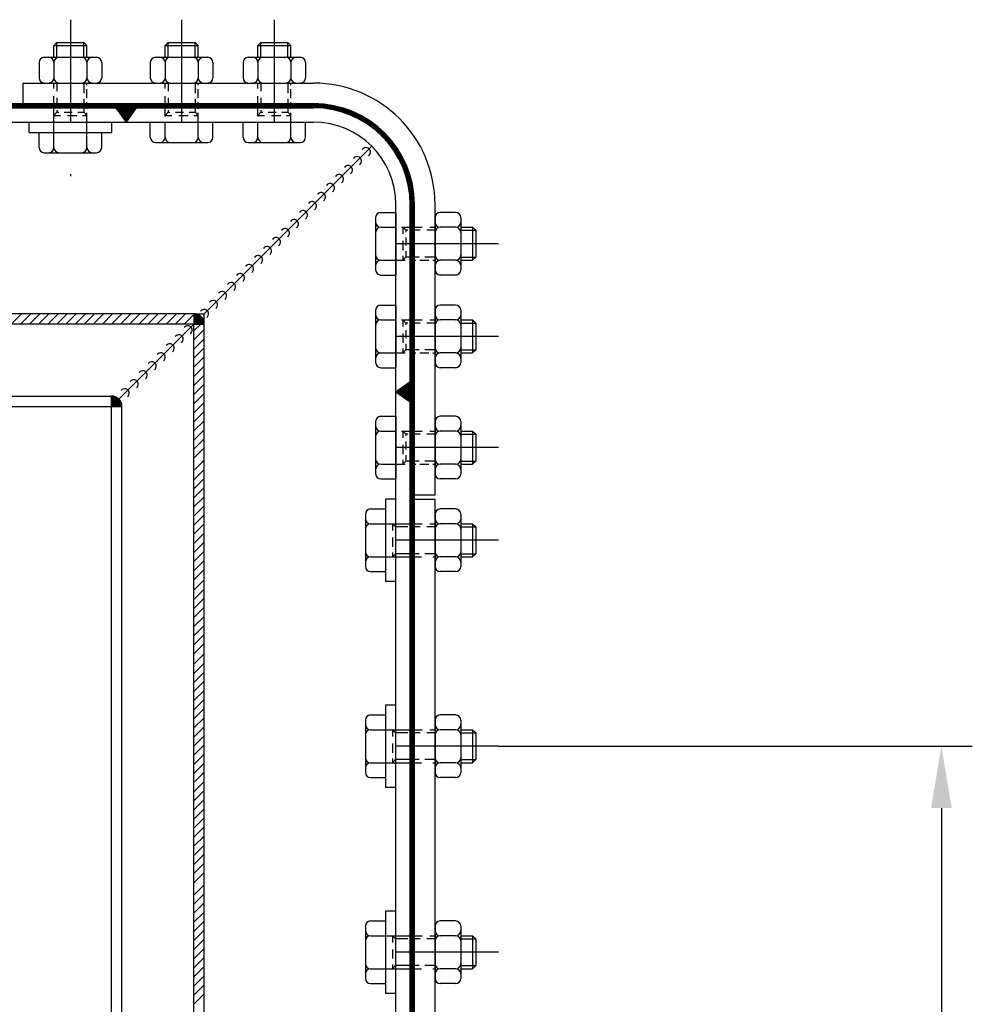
# Model space of a CAD drawing. Extents: x -672 to 590, y -425 to 416.
# Tile 29 of 31: x 217 to 263, y 136 to 184. Entities that reach past the tile are written whole.
import ezdxf

# ---------------------------------------------------------------- set-up
doc = ezdxf.new("R2010")
doc.units = 0
doc.header["$LTSCALE"] = 10
doc.header["$MEASUREMENT"] = 0
doc.linetypes.add('DASHDOT', pattern=[1, 0.5, -0.25, 0, -0.25])
doc.linetypes.add('HIDDEN2', pattern=[0.1875, 0.125, -0.0625])
doc.layers.get('0').update_dxf_attribs({"color": 4, "linetype": 'CONTINUOUS'})
doc.layers.get('DEFPOINTS').update_dxf_attribs({"linetype": 'CONTINUOUS'})
for name, color, linetype in [('KANAL', 1, 'CONTINUOUS'), ('KOSMETYKA', 7, 'CONTINUOUS'), ('OSIE', 3, 'DASHDOT'), ('WYMIARY', 7, 'CONTINUOUS')]:
    doc.layers.add(name, color=color, linetype=linetype)

# ---------------------------------------------------------------- blocks, each defined once
blk = doc.blocks.new('*X10')
at = {"color": 0}
for p, q in [((567.472, 1061.492), (567.488, 1061.508)), ((567.486, 1061.471), (567.524, 1061.508)), ((567.501, 1061.451), (567.559, 1061.508)), ((567.516, 1061.43), (567.594, 1061.508)), ((567.531, 1061.409), (567.63, 1061.508)), ((567.545, 1061.389), (567.665, 1061.508)), ((567.56, 1061.368), (567.7, 1061.508)), ((567.575, 1061.348), (567.736, 1061.508)), ((567.59, 1061.327), (567.771, 1061.508)), ((567.604, 1061.306), (567.806, 1061.508)), ((567.619, 1061.286), (567.842, 1061.508)), ((567.634, 1061.265), (567.877, 1061.508)), ((567.649, 1061.244), (567.912, 1061.508)), ((567.663, 1061.224), (567.948, 1061.508)), ((567.678, 1061.203), (567.983, 1061.508)), ((567.693, 1061.183), (568.018, 1061.508)), ((567.707, 1061.162), (568.054, 1061.508)), ((567.722, 1061.141), (568.089, 1061.508)), ((567.737, 1061.121), (568.125, 1061.508)), ((567.752, 1061.1), (568.16, 1061.508)), ((567.766, 1061.079), (568.195, 1061.508)), ((567.781, 1061.059), (568.231, 1061.508)), ((567.796, 1061.038), (568.266, 1061.508)), ((567.811, 1061.018), (568.301, 1061.508)), ((567.825, 1060.997), (568.337, 1061.508)), ((567.84, 1060.976), (568.372, 1061.508)), ((567.855, 1060.956), (568.407, 1061.508)), ((567.869, 1060.935), (568.443, 1061.508)), ((567.884, 1060.914), (568.415, 1061.445)), ((567.899, 1060.894), (568.326, 1061.321)), ((567.914, 1060.873), (568.238, 1061.197)), ((567.928, 1060.853), (568.15, 1061.074)), ((567.943, 1060.832), (568.061, 1060.95)), ((567.958, 1060.811), (567.973, 1060.826))]:
    blk.add_line(p, q, dxfattribs=at)
blk = doc.blocks.new('*X9')
at = {"color": 0}
for p, q in [((568.66, 1050.518), (569.65, 1051.508)), ((568.661, 1050.554), (569.614, 1051.507)), ((568.664, 1050.592), (569.576, 1051.505)), ((568.668, 1050.632), (569.537, 1051.501)), ((568.674, 1050.673), (569.495, 1051.495)), ((568.682, 1050.717), (569.452, 1051.486)), ((568.686, 1050.508), (569.66, 1051.483)), ((568.693, 1050.763), (569.405, 1051.475)), ((568.708, 1050.813), (569.355, 1051.461)), ((568.721, 1050.508), (569.66, 1051.447)), ((568.727, 1050.868), (569.301, 1051.442)), ((568.753, 1050.929), (569.239, 1051.416)), ((568.756, 1050.508), (569.66, 1051.412)), ((568.79, 1051.002), (569.167, 1051.378)), ((568.792, 1050.508), (569.66, 1051.377)), ((568.827, 1050.508), (569.66, 1051.341)), ((568.856, 1051.103), (569.066, 1051.313)), ((568.863, 1050.508), (569.66, 1051.306)), ((568.898, 1050.508), (569.66, 1051.27)), ((568.933, 1050.508), (569.66, 1051.235)), ((568.969, 1050.508), (569.66, 1051.2)), ((569.004, 1050.508), (569.66, 1051.164)), ((569.039, 1050.508), (569.66, 1051.129)), ((569.075, 1050.508), (569.66, 1051.094)), ((569.11, 1050.508), (569.66, 1051.058)), ((569.145, 1050.508), (569.66, 1051.023)), ((569.181, 1050.508), (569.66, 1050.988)), ((569.216, 1050.508), (569.66, 1050.952)), ((569.251, 1050.508), (569.66, 1050.917)), ((569.287, 1050.508), (569.66, 1050.882)), ((569.322, 1050.508), (569.66, 1050.846)), ((569.358, 1050.508), (569.66, 1050.811)), ((569.393, 1050.508), (569.66, 1050.775)), ((569.428, 1050.508), (569.66, 1050.74)), ((569.464, 1050.508), (569.66, 1050.705)), ((569.499, 1050.508), (569.66, 1050.669)), ((569.534, 1050.508), (569.66, 1050.634)), ((569.57, 1050.508), (569.66, 1050.599)), ((569.605, 1050.508), (569.66, 1050.563)), ((569.64, 1050.508), (569.66, 1050.528))]:
    blk.add_line(p, q, dxfattribs=at)

msp = doc.modelspace()

# ---------------------------------------------------------------- linework, layer by layer
at = {"color": 6}
for p, q in [((218.279163, 182.903659), (218.429163, 183.053659)), ((218.279163, 182.903568), (219.879163, 182.903568)), ((218.429163, 183.053659), (219.729163, 183.053659)), ((219.879163, 182.903659), (219.729163, 183.053659)), ((223.679163, 182.903659), (223.829163, 183.053659)), ((223.679163, 182.903568), (225.279163, 182.903568)), ((223.829163, 183.053659), (225.129163, 183.053659)), ((225.279163, 182.903659), (225.129163, 183.053659)), ((228.179163, 182.903659), (228.329163, 183.053659)), ((228.179163, 182.903568), (229.779163, 182.903568)), ((228.329163, 183.053659), (229.629163, 183.053659)), ((229.779163, 182.903659), (229.629163, 183.053659)), ((218.279163, 179.509921), (218.429163, 179.659921)), ((219.879163, 179.509921), (219.729163, 179.659921)), ((223.679163, 179.509921), (223.829163, 179.659921)), ((225.279163, 179.509921), (225.129163, 179.659921)), ((228.179163, 179.509921), (228.329163, 179.659921)), ((229.779163, 179.509921), (229.629163, 179.659921)), ((235.209588, 174.079496), (235.359588, 173.929496)), ((238.603235, 174.079496), (238.603235, 172.479496)), ((238.603326, 174.079496), (238.753326, 173.929496)), ((238.753326, 173.929496), (238.753326, 172.629496)), ((235.209588, 172.479496), (235.359588, 172.629496)), ((238.603326, 172.479496), (238.753326, 172.629496)), ((235.209588, 169.579496), (235.359588, 169.429496)), ((238.603235, 169.579496), (238.603235, 167.979496)), ((238.603326, 169.579496), (238.753326, 169.429496)), ((238.753326, 169.429496), (238.753326, 168.129496)), ((235.209588, 167.979496), (235.359588, 168.129496)), ((238.603326, 167.979496), (238.753326, 168.129496)), ((235.209588, 164.179496), (235.359588, 164.029496)), ((238.603235, 164.179496), (238.603235, 162.579496)), ((238.603326, 164.179496), (238.753326, 164.029496)), ((238.753326, 164.029496), (238.753326, 162.729496)), ((235.209588, 162.579496), (235.359588, 162.729496)), ((238.603326, 162.579496), (238.753326, 162.729496)), ((234.709588, 159.679496), (234.859588, 159.529496)), ((238.603235, 159.679496), (238.603235, 158.079496)), ((238.603326, 159.679496), (238.753326, 159.529496)), ((238.753326, 159.529496), (238.753326, 158.229496)), ((234.709588, 158.079496), (234.859588, 158.229496)), ((238.603326, 158.079496), (238.753326, 158.229496)), ((234.709588, 149.679496), (234.859588, 149.529496)), ((238.603235, 149.679496), (238.603235, 148.079496)), ((238.603326, 149.679496), (238.753326, 149.529496)), ((238.753326, 149.529496), (238.753326, 148.229496)), ((234.709588, 148.079496), (234.859588, 148.229496)), ((238.603326, 148.079496), (238.753326, 148.229496)), ((234.709588, 139.679496), (234.859588, 139.529496)), ((238.603235, 139.679496), (238.603235, 138.079496)), ((238.603326, 139.679496), (238.753326, 139.529496)), ((238.753326, 139.529496), (238.753326, 138.229496)), ((234.709588, 138.079496), (234.859588, 138.229496)), ((238.603326, 138.079496), (238.753326, 138.229496))]:
    msp.add_line(p, q, dxfattribs=at)
at = {"color": 6, "linetype": 'Continuous'}
for p, q in [((218.279163, 182.329493), (218.279163, 182.903659)), ((219.879163, 182.329493), (219.879163, 182.903659)), ((223.679163, 182.329493), (223.679163, 182.903659)), ((225.279163, 182.329493), (225.279163, 182.903659)), ((228.179163, 182.329493), (228.179163, 182.903659)), ((229.779163, 182.329493), (229.779163, 182.903659)), ((217.809163, 182.329493), (220.349163, 182.329493)), ((223.209163, 182.329493), (225.749163, 182.329493)), ((227.709163, 182.329493), (230.249163, 182.329493)), ((217.559163, 182.079493), (217.559163, 181.329471)), ((218.279163, 182.079789), (218.279163, 181.329199)), ((219.883838, 182.079789), (219.883838, 181.329199)), ((220.599163, 182.079493), (220.599163, 181.329471)), ((222.959163, 182.079493), (222.959163, 181.329471)), ((223.679163, 182.079789), (223.679163, 181.329199)), ((225.283838, 182.079789), (225.283838, 181.329199)), ((225.999163, 182.079493), (225.999163, 181.329471)), ((227.459163, 182.079493), (227.459163, 181.329471)), ((228.179163, 182.079789), (228.179163, 181.329199)), ((229.783838, 182.079789), (229.783838, 181.329199)), ((230.499163, 182.079493), (230.499163, 181.329471)), ((217.809163, 181.079496), (220.349163, 181.079496)), ((223.209163, 181.079496), (225.749163, 181.079496)), ((227.709163, 181.079496), (230.249163, 181.079496)), ((222.959163, 179.179496), (225.999163, 179.179496)), ((222.959163, 178.44756), (222.959163, 179.179496)), ((223.679163, 178.447264), (223.679163, 179.179496)), ((225.283838, 178.447264), (225.283838, 179.179496)), ((225.999163, 178.44756), (225.999163, 179.179496)), ((227.459163, 178.44756), (227.459163, 179.179496)), ((227.459163, 179.179496), (230.499163, 179.179496)), ((228.179163, 178.447264), (228.179163, 179.179496)), ((229.783838, 178.447264), (229.783838, 179.179496)), ((230.499163, 178.44756), (230.499163, 179.179496)), ((217.074488, 178.679496), (221.083838, 178.679496)), ((217.559163, 177.94756), (217.559163, 178.679496)), ((218.279163, 177.947264), (218.279163, 178.679496)), ((219.883838, 177.947264), (219.883838, 178.679496)), ((220.599163, 177.94756), (220.599163, 178.679496)), ((223.209163, 178.19756), (225.749163, 178.19756)), ((227.709163, 178.19756), (230.249163, 178.19756)), ((217.809163, 177.69756), (220.349163, 177.69756)), ((233.897228, 174.549496), (233.897228, 172.009496)), ((234.147228, 174.799496), (234.879163, 174.799496)), ((234.879163, 174.799496), (234.879163, 171.759496)), ((236.779163, 174.549496), (236.779163, 172.009496)), ((237.77916, 174.799496), (237.029138, 174.799496)), ((238.02916, 174.549496), (238.02916, 172.009496)), ((234.146931, 174.079496), (234.879163, 174.079496)), ((237.779456, 174.079496), (237.028866, 174.079496)), ((238.02916, 174.079496), (238.603326, 174.079496)), ((234.146931, 172.474821), (234.879163, 172.474821)), ((237.779456, 172.474821), (237.028866, 172.474821)), ((238.02916, 172.479496), (238.603326, 172.479496)), ((234.147228, 171.759496), (234.879163, 171.759496)), ((237.77916, 171.759496), (237.029138, 171.759496)), ((234.147228, 170.299496), (234.879163, 170.299496)), ((234.879163, 170.299496), (234.879163, 167.259496)), ((237.77916, 170.299496), (237.029138, 170.299496)), ((233.897228, 170.049496), (233.897228, 167.509496)), ((236.779163, 170.049496), (236.779163, 167.509496)), ((238.02916, 170.049496), (238.02916, 167.509496)), ((234.146931, 169.579496), (234.879163, 169.579496)), ((237.779456, 169.579496), (237.028866, 169.579496)), ((238.02916, 169.579496), (238.603326, 169.579496)), ((234.146931, 167.974821), (234.879163, 167.974821)), ((237.779456, 167.974821), (237.028866, 167.974821)), ((238.02916, 167.979496), (238.603326, 167.979496)), ((234.147228, 167.259496), (234.879163, 167.259496)), ((237.77916, 167.259496), (237.029138, 167.259496)), ((233.897228, 164.649496), (233.897228, 162.109496)), ((234.147228, 164.899496), (234.879163, 164.899496)), ((234.879163, 164.899496), (234.879163, 161.859496)), ((236.779163, 164.649496), (236.779163, 162.109496)), ((237.77916, 164.899496), (237.029138, 164.899496)), ((238.02916, 164.649496), (238.02916, 162.109496)), ((234.146931, 164.179496), (234.879163, 164.179496)), ((237.779456, 164.179496), (237.028866, 164.179496)), ((238.02916, 164.179496), (238.603326, 164.179496)), ((234.146931, 162.574821), (234.879163, 162.574821)), ((237.779456, 162.574821), (237.028866, 162.574821)), ((238.02916, 162.579496), (238.603326, 162.579496)), ((234.147228, 161.859496), (234.879163, 161.859496)), ((237.77916, 161.859496), (237.029138, 161.859496)), ((234.379163, 160.879496), (234.379163, 156.879496)), ((233.397228, 160.149496), (233.397228, 157.609496)), ((233.647228, 160.399496), (234.379163, 160.399496)), ((236.779163, 160.149496), (236.779163, 157.609496)), ((237.77916, 160.399496), (237.029138, 160.399496)), ((238.02916, 160.149496), (238.02916, 157.609496)), ((233.646931, 159.679496), (234.379163, 159.679496)), ((237.779456, 159.679496), (237.028866, 159.679496)), ((238.02916, 159.679496), (238.603326, 159.679496)), ((233.646931, 158.074821), (234.379163, 158.074821)), ((237.779456, 158.074821), (237.028866, 158.074821)), ((238.02916, 158.079496), (238.603326, 158.079496)), ((233.647228, 157.359496), (234.379163, 157.359496)), ((237.77916, 157.359496), (237.029138, 157.359496)), ((234.379163, 150.879496), (234.379163, 146.879496)), ((233.397228, 150.149496), (233.397228, 147.609496)), ((233.647228, 150.399496), (234.379163, 150.399496)), ((236.779163, 150.149496), (236.779163, 147.609496)), ((237.77916, 150.399496), (237.029138, 150.399496)), ((238.02916, 150.149496), (238.02916, 147.609496)), ((233.646931, 149.679496), (234.379163, 149.679496)), ((237.779456, 149.679496), (237.028866, 149.679496)), ((238.02916, 149.679496), (238.603326, 149.679496)), ((233.646931, 148.074821), (234.379163, 148.074821)), ((237.779456, 148.074821), (237.028866, 148.074821)), ((238.02916, 148.079496), (238.603326, 148.079496)), ((233.647228, 147.359496), (234.379163, 147.359496)), ((237.77916, 147.359496), (237.029138, 147.359496)), ((234.379163, 140.879496), (234.379163, 136.879496)), ((233.397228, 140.149496), (233.397228, 137.609496)), ((233.647228, 140.399496), (234.379163, 140.399496)), ((236.779163, 140.149496), (236.779163, 137.609496)), ((237.77916, 140.399496), (237.029138, 140.399496)), ((238.02916, 140.149496), (238.02916, 137.609496)), ((233.646931, 139.679496), (234.379163, 139.679496)), ((237.779456, 139.679496), (237.028866, 139.679496)), ((238.02916, 139.679496), (238.603326, 139.679496)), ((233.646931, 138.074821), (234.379163, 138.074821)), ((237.779456, 138.074821), (237.028866, 138.074821)), ((238.02916, 138.079496), (238.603326, 138.079496)), ((233.647228, 137.359496), (234.379163, 137.359496)), ((237.77916, 137.359496), (237.029138, 137.359496))]:
    msp.add_line(p, q, dxfattribs=at)
at = {"color": 7, "linetype": 'Continuous'}
for p, q in [((218.429163, 182.329493), (218.429163, 183.05375)), ((219.729163, 182.329493), (219.729163, 183.05375)), ((223.829163, 182.329493), (223.829163, 183.05375)), ((225.129163, 182.329493), (225.129163, 183.05375)), ((228.329163, 182.329493), (228.329163, 183.05375)), ((229.629163, 182.329493), (229.629163, 183.05375)), ((238.02916, 173.929496), (238.753417, 173.929496)), ((238.02916, 172.629496), (238.753417, 172.629496)), ((238.02916, 169.429496), (238.753417, 169.429496)), ((238.02916, 168.129496), (238.753417, 168.129496)), ((238.02916, 164.029496), (238.753417, 164.029496)), ((238.02916, 162.729496), (238.753417, 162.729496)), ((238.02916, 159.529496), (238.753417, 159.529496)), ((238.02916, 158.229496), (238.753417, 158.229496)), ((238.02916, 149.529496), (238.753417, 149.529496)), ((238.02916, 148.229496), (238.753417, 148.229496)), ((238.02916, 139.529496), (238.753417, 139.529496)), ((238.02916, 138.229496), (238.753417, 138.229496))]:
    msp.add_line(p, q, dxfattribs=at)
at = {"color": 6, "linetype": 'HIDDEN2'}
for p, q in [((218.279163, 180.822067), (218.279163, 181.079496)), ((219.883838, 180.970017), (219.883838, 181.079496)), ((219.883838, 180.338293), (219.883838, 180.775098)), ((223.679163, 180.822067), (223.679163, 181.079496)), ((225.283838, 180.970017), (225.283838, 181.079496)), ((225.283838, 180.338293), (225.283838, 180.775098)), ((228.179163, 180.822067), (228.179163, 181.079496)), ((229.783838, 180.970017), (229.783838, 181.079496)), ((229.783838, 180.338293), (229.783838, 180.775098)), ((218.279163, 180.000121), (218.279163, 180.448668)), ((223.679163, 180.000121), (223.679163, 180.448668)), ((228.179163, 180.000121), (228.179163, 180.448668)), ((218.279163, 178.679496), (218.279163, 179.826338)), ((219.883838, 179.833384), (219.883838, 180.145723)), ((223.679163, 179.45294), (223.679163, 179.826338)), ((225.283838, 179.833384), (225.283838, 180.145723)), ((228.179163, 179.45294), (228.179163, 179.826338)), ((229.783838, 179.833384), (229.783838, 180.145723)), ((218.279163, 179.50983), (218.605947, 179.50983)), ((218.429163, 179.659921), (218.513546, 179.659921)), ((218.778263, 179.659921), (219.162851, 179.659921)), ((218.940589, 179.50983), (219.390108, 179.50983)), ((219.440054, 179.659921), (219.729163, 179.659921)), ((219.669808, 179.50983), (219.879163, 179.50983)), ((219.883838, 178.679496), (219.883838, 179.633768)), ((223.679163, 179.50983), (224.005947, 179.50983)), ((223.829163, 179.659921), (223.913546, 179.659921)), ((224.178263, 179.659921), (224.562851, 179.659921)), ((224.340589, 179.50983), (224.790108, 179.50983)), ((224.840054, 179.659921), (225.129163, 179.659921)), ((225.069808, 179.50983), (225.279163, 179.50983)), ((225.283838, 179.179496), (225.283838, 179.633768)), ((228.179163, 179.50983), (228.505947, 179.50983)), ((228.329163, 179.659921), (228.413546, 179.659921)), ((228.678263, 179.659921), (229.062851, 179.659921)), ((228.840589, 179.50983), (229.290108, 179.50983)), ((229.340054, 179.659921), (229.629163, 179.659921)), ((229.569808, 179.50983), (229.779163, 179.50983)), ((229.783838, 179.179496), (229.783838, 179.633768)), ((217.074488, 178.679496), (217.074488, 179.179496)), ((221.083838, 178.679496), (221.083838, 179.179496)), ((235.152607, 174.079496), (235.526005, 174.079496)), ((235.209497, 174.079496), (235.209497, 173.752712)), ((235.699788, 174.079496), (236.148336, 174.079496)), ((236.521734, 174.079496), (236.779163, 174.079496)), ((235.359588, 173.929496), (235.359588, 173.845113)), ((235.359588, 173.580397), (235.359588, 173.195808)), ((235.209497, 173.41807), (235.209497, 172.968551)), ((235.209497, 172.688851), (235.209497, 172.479496)), ((235.359588, 172.918605), (235.359588, 172.629496)), ((234.879163, 172.474821), (235.333435, 172.474821)), ((235.533051, 172.474821), (235.84539, 172.474821)), ((236.03796, 172.474821), (236.474766, 172.474821)), ((236.669684, 172.474821), (236.779163, 172.474821)), ((235.152607, 169.579496), (235.526005, 169.579496)), ((235.209497, 169.579496), (235.209497, 169.252712)), ((235.359588, 169.429496), (235.359588, 169.345113)), ((235.699788, 169.579496), (236.148336, 169.579496)), ((236.521734, 169.579496), (236.779163, 169.579496)), ((235.209497, 168.91807), (235.209497, 168.468551)), ((235.359588, 169.080397), (235.359588, 168.695808)), ((235.359588, 168.418605), (235.359588, 168.129496)), ((234.879163, 167.974821), (235.333435, 167.974821)), ((235.209497, 168.188851), (235.209497, 167.979496)), ((235.533051, 167.974821), (235.84539, 167.974821)), ((236.03796, 167.974821), (236.474766, 167.974821)), ((236.669684, 167.974821), (236.779163, 167.974821)), ((235.152607, 164.179496), (235.526005, 164.179496)), ((235.209497, 164.179496), (235.209497, 163.852712)), ((235.359588, 164.029496), (235.359588, 163.945113)), ((235.699788, 164.179496), (236.148336, 164.179496)), ((236.521734, 164.179496), (236.779163, 164.179496)), ((235.209497, 163.51807), (235.209497, 163.068551)), ((235.359588, 163.680397), (235.359588, 163.295808)), ((235.359588, 163.018605), (235.359588, 162.729496)), ((234.879163, 162.574821), (235.333435, 162.574821)), ((235.209497, 162.788851), (235.209497, 162.579496)), ((235.533051, 162.574821), (235.84539, 162.574821)), ((236.03796, 162.574821), (236.474766, 162.574821)), ((236.669684, 162.574821), (236.779163, 162.574821)), ((234.379163, 159.679496), (235.526005, 159.679496)), ((234.709497, 159.679496), (234.709497, 159.352712)), ((235.699788, 159.679496), (236.148336, 159.679496)), ((236.521734, 159.679496), (236.779163, 159.679496)), ((234.859588, 159.529496), (234.859588, 159.445113)), ((234.709497, 159.01807), (234.709497, 158.568551)), ((234.859588, 159.180397), (234.859588, 158.795808)), ((234.709497, 158.288851), (234.709497, 158.079496)), ((234.859588, 158.518605), (234.859588, 158.229496)), ((234.379163, 158.074821), (234.833435, 158.074821)), ((234.879163, 158.074821), (236.474766, 158.074821)), ((235.533051, 158.074821), (235.84539, 158.074821)), ((236.669684, 158.074821), (236.779163, 158.074821)), ((234.379163, 149.679496), (235.526005, 149.679496)), ((234.709497, 149.679496), (234.709497, 149.352712)), ((235.699788, 149.679496), (236.148336, 149.679496)), ((236.521734, 149.679496), (236.779163, 149.679496)), ((234.859588, 149.529496), (234.859588, 149.445113)), ((234.859588, 149.180397), (234.859588, 148.795808)), ((234.709497, 149.01807), (234.709497, 148.568551)), ((234.709497, 148.288851), (234.709497, 148.079496)), ((234.859588, 148.518605), (234.859588, 148.229496)), ((234.379163, 148.074821), (234.833435, 148.074821)), ((234.879163, 148.074821), (236.474766, 148.074821)), ((235.533051, 148.074821), (235.84539, 148.074821)), ((236.669684, 148.074821), (236.779163, 148.074821)), ((234.379163, 139.679496), (235.526005, 139.679496)), ((234.709497, 139.679496), (234.709497, 139.352712)), ((235.699788, 139.679496), (236.148336, 139.679496)), ((236.521734, 139.679496), (236.779163, 139.679496)), ((234.859588, 139.529496), (234.859588, 139.445113)), ((234.859588, 139.180397), (234.859588, 138.795808)), ((234.709497, 139.01807), (234.709497, 138.568551)), ((234.709497, 138.288851), (234.709497, 138.079496)), ((234.859588, 138.518605), (234.859588, 138.229496)), ((234.379163, 138.074821), (234.833435, 138.074821)), ((234.879163, 138.074821), (236.474766, 138.074821)), ((235.533051, 138.074821), (235.84539, 138.074821)), ((236.669684, 138.074821), (236.779163, 138.074821))]:
    msp.add_line(p, q, dxfattribs=at)
at = {"color": 7, "linetype": 'HIDDEN2'}
for p, q in [((218.429163, 181.079496), (218.429163, 180.688207)), ((219.729163, 181.079496), (219.729163, 180.582528)), ((223.829163, 181.079496), (223.829163, 180.688207)), ((225.129163, 181.079496), (225.129163, 180.582528)), ((228.329163, 181.079496), (228.329163, 180.688207)), ((229.629163, 181.079496), (229.629163, 180.582528)), ((218.429163, 180.366474), (218.429163, 179.936714)), ((219.729163, 180.314809), (219.729163, 180.011863)), ((223.829163, 180.366474), (223.829163, 179.936714)), ((225.129163, 180.314809), (225.129163, 180.011863)), ((228.329163, 180.366474), (228.329163, 179.936714)), ((229.629163, 180.314809), (229.629163, 180.011863)), ((218.429163, 179.755886), (218.429163, 179.659921)), ((219.729163, 179.826338), (219.729163, 179.659921)), ((223.829163, 179.755886), (223.829163, 179.659921)), ((225.129163, 179.826338), (225.129163, 179.659921)), ((228.329163, 179.755886), (228.329163, 179.659921)), ((229.629163, 179.826338), (229.629163, 179.659921)), ((235.455553, 173.929496), (235.359588, 173.929496)), ((236.066141, 173.929496), (235.636381, 173.929496)), ((236.779163, 173.929496), (236.387874, 173.929496)), ((235.526005, 172.629496), (235.359588, 172.629496)), ((236.014476, 172.629496), (235.71153, 172.629496)), ((236.779163, 172.629496), (236.282195, 172.629496)), ((235.455553, 169.429496), (235.359588, 169.429496)), ((236.066141, 169.429496), (235.636381, 169.429496)), ((236.779163, 169.429496), (236.387874, 169.429496)), ((235.526005, 168.129496), (235.359588, 168.129496)), ((236.014476, 168.129496), (235.71153, 168.129496)), ((236.779163, 168.129496), (236.282195, 168.129496)), ((235.455553, 164.029496), (235.359588, 164.029496)), ((236.066141, 164.029496), (235.636381, 164.029496)), ((236.779163, 164.029496), (236.387874, 164.029496)), ((235.526005, 162.729496), (235.359588, 162.729496)), ((236.014476, 162.729496), (235.71153, 162.729496)), ((236.779163, 162.729496), (236.282195, 162.729496)), ((235.455553, 159.529496), (234.859588, 159.529496)), ((236.066141, 159.529496), (235.636381, 159.529496)), ((236.779163, 159.529496), (236.387874, 159.529496)), ((235.526005, 158.229496), (234.859588, 158.229496)), ((236.014476, 158.229496), (235.71153, 158.229496)), ((236.779163, 158.229496), (236.282195, 158.229496)), ((235.455553, 149.529496), (234.859588, 149.529496)), ((236.066141, 149.529496), (235.636381, 149.529496)), ((236.779163, 149.529496), (236.387874, 149.529496)), ((235.526005, 148.229496), (234.859588, 148.229496)), ((236.014476, 148.229496), (235.71153, 148.229496)), ((236.779163, 148.229496), (236.282195, 148.229496)), ((235.455553, 139.529496), (234.859588, 139.529496)), ((236.066141, 139.529496), (235.636381, 139.529496)), ((236.779163, 139.529496), (236.387874, 139.529496)), ((235.526005, 138.229496), (234.859588, 138.229496)), ((236.014476, 138.229496), (235.71153, 138.229496)), ((236.779163, 138.229496), (236.282195, 138.229496))]:
    msp.add_line(p, q, dxfattribs=at)
at = {"color": 0}
for p, q in [((221.869686, 179.306228), (221.296419, 179.879496)), ((221.854955, 179.285605), (221.324412, 179.816148)), ((221.884418, 179.326852), (221.331774, 179.879496)), ((221.899149, 179.347476), (221.36713, 179.879496)), ((221.913881, 179.3681), (221.402485, 179.879496)), ((221.928612, 179.388724), (221.43784, 179.879496)), ((221.943343, 179.409348), (221.473196, 179.879496)), ((221.958075, 179.429972), (221.508551, 179.879496)), ((221.972806, 179.450596), (221.543906, 179.879496)), ((221.987538, 179.47122), (221.579262, 179.879496)), ((222.002269, 179.491844), (221.614617, 179.879496)), ((222.017, 179.512468), (221.649972, 179.879496)), ((222.031732, 179.533092), (221.685328, 179.879496)), ((222.046463, 179.553716), (221.720683, 179.879496)), ((222.061194, 179.57434), (221.756038, 179.879496)), ((222.075926, 179.594964), (221.791394, 179.879496)), ((222.090657, 179.615588), (221.826749, 179.879496)), ((222.105389, 179.636212), (221.862104, 179.879496)), ((222.12012, 179.656836), (221.89746, 179.879496)), ((222.134851, 179.67746), (221.932815, 179.879496)), ((222.149583, 179.698083), (221.96817, 179.879496)), ((222.164314, 179.718707), (222.003526, 179.879496)), ((222.179046, 179.739331), (222.038881, 179.879496)), ((222.193777, 179.759955), (222.074236, 179.879496)), ((222.208508, 179.780579), (222.109592, 179.879496)), ((222.22324, 179.801203), (222.144947, 179.879496)), ((222.237971, 179.821827), (222.180302, 179.879496)), ((222.252703, 179.842451), (222.215658, 179.879496)), ((222.267434, 179.863075), (222.251013, 179.879496)), ((221.840224, 179.264981), (221.4128, 179.692404)), ((221.825492, 179.244357), (221.501189, 179.56866)), ((221.810761, 179.223733), (221.589577, 179.444917)), ((221.796029, 179.203109), (221.677965, 179.321173)), ((221.781298, 179.182485), (221.766354, 179.197429)), ((216.711369, 169.879496), (216.211369, 169.379496)), ((217.15331, 169.879496), (216.65331, 169.379496)), ((217.595252, 169.879496), (217.095252, 169.379496)), ((218.037194, 169.879496), (217.537194, 169.379496)), ((218.479136, 169.879496), (217.979136, 169.379496)), ((218.921077, 169.879496), (218.421077, 169.379496)), ((219.363019, 169.879496), (218.863019, 169.379496)), ((219.804961, 169.879496), (219.304961, 169.379496)), ((220.246903, 169.879496), (219.746903, 169.379496)), ((220.688844, 169.879496), (220.188844, 169.379496)), ((221.130786, 169.879496), (220.630786, 169.379496)), ((221.572728, 169.879496), (221.072728, 169.379496)), ((222.014669, 169.879496), (221.514669, 169.379496)), ((222.456611, 169.879496), (221.956611, 169.379496)), ((222.898553, 169.879496), (222.398553, 169.379496)), ((223.340495, 169.879496), (222.840495, 169.379496)), ((223.340495, 169.879496), (222.840495, 169.379496)), ((225.579163, 167.339068), (225.079163, 166.839068)), ((225.579163, 166.897126), (225.079163, 166.397126)), ((225.579163, 166.455185), (225.079163, 165.955185)), ((225.579163, 166.013243), (225.079163, 165.513243)), ((225.579163, 165.571301), (225.079163, 165.071301)), ((225.579163, 165.129359), (225.079163, 164.629359)), ((225.579163, 164.687418), (225.079163, 164.187418)), ((225.579163, 164.245476), (225.079163, 163.745476)), ((225.579163, 163.803534), (225.079163, 163.303534)), ((225.579163, 163.361592), (225.079163, 162.861592)), ((225.579163, 162.764893), (225.079163, 162.264893)), ((225.579163, 162.322951), (225.079163, 161.822951)), ((225.579163, 161.88101), (225.079163, 161.38101)), ((225.579163, 161.439068), (225.079163, 160.939068)), ((225.579163, 160.997126), (225.079163, 160.497126)), ((225.579163, 160.555185), (225.079163, 160.055185)), ((225.579163, 160.113243), (225.079163, 159.613243)), ((225.579163, 159.671301), (225.079163, 159.171301)), ((225.579163, 159.229359), (225.079163, 158.729359)), ((225.579163, 158.787418), (225.079163, 158.287418)), ((225.579163, 158.345476), (225.079163, 157.845476)), ((225.579163, 157.903534), (225.079163, 157.403534)), ((225.579163, 157.461592), (225.079163, 156.961592)), ((225.579163, 156.955185), (225.079163, 156.455185)), ((225.579163, 156.513243), (225.079163, 156.013243)), ((225.579163, 156.071301), (225.079163, 155.571301)), ((225.579163, 155.629359), (225.079163, 155.129359)), ((225.579163, 155.187418), (225.079163, 154.687418)), ((225.579163, 154.745476), (225.079163, 154.245476)), ((225.579163, 154.303534), (225.079163, 153.803534)), ((225.579163, 153.861592), (225.079163, 153.361592)), ((225.579163, 153.361592), (225.079163, 152.861592)), ((225.579163, 152.919651), (225.079163, 152.419651)), ((225.579163, 152.477709), (225.079163, 151.977709)), ((225.579163, 152.035767), (225.079163, 151.535767)), ((225.579163, 151.593825), (225.079163, 151.093825)), ((225.579163, 151.151884), (225.079163, 150.651884)), ((225.579163, 150.709942), (225.079163, 150.209942)), ((225.579163, 150.268), (225.079163, 149.768)), ((225.579163, 149.826058), (225.079163, 149.326058)), ((225.579163, 149.384117), (225.079163, 148.884117)), ((225.579163, 148.942175), (225.079163, 148.442175)), ((225.579163, 148.500233), (225.079163, 148.000233)), ((225.579163, 148.058291), (225.079163, 147.558291)), ((225.579163, 147.61635), (225.079163, 147.11635)), ((225.579163, 147.174408), (225.079163, 146.674408)), ((225.579163, 146.732466), (225.079163, 146.232466)), ((225.579163, 146.290525), (225.079163, 145.790525)), ((225.579163, 145.848583), (225.079163, 145.348583)), ((225.579163, 145.406641), (225.079163, 144.906641)), ((225.579163, 144.964699), (225.079163, 144.464699)), ((225.579163, 144.522758), (225.079163, 144.022758)), ((225.579163, 144.080816), (225.079163, 143.580816)), ((225.579163, 143.638874), (225.079163, 143.138874)), ((225.579163, 143.638874), (225.079163, 143.138874)), ((225.579163, 143.196932), (225.079163, 142.696932)), ((225.579163, 143.196932), (225.079163, 142.696932)), ((225.579163, 142.754991), (225.079163, 142.254991)), ((225.579163, 142.754991), (225.079163, 142.254991)), ((225.579163, 142.158291), (225.079163, 141.658291)), ((225.579163, 141.71635), (225.079163, 141.21635)), ((225.579163, 141.274408), (225.079163, 140.774408)), ((225.579163, 140.832466), (225.079163, 140.332466)), ((225.579163, 140.390525), (225.079163, 139.890525)), ((225.579163, 139.948583), (225.079163, 139.448583)), ((225.579163, 139.506641), (225.079163, 139.006641)), ((225.579163, 139.064699), (225.079163, 138.564699)), ((225.579163, 138.622758), (225.079163, 138.122758)), ((225.579163, 138.180816), (225.079163, 137.680816)), ((225.579163, 137.738874), (225.079163, 137.238874)), ((225.579163, 137.296932), (225.079163, 136.796932)), ((225.579163, 136.854991), (225.079163, 136.354991))]:
    msp.add_line(p, q, dxfattribs=at)
at = {"color": 7}
for p, q in [((5.179163, 179.179496), (230.879163, 179.179496)), ((225.579163, 169.879496), (233.70759, 178.007923)), ((234.879163, 48.879496), (234.879163, 175.179496)), ((225.079163, 169.879496), (-214.720837, 169.879496)), ((223.782436, 169.879496), (223.282436, 169.379496)), ((223.782436, 169.879496), (223.282436, 169.379496)), ((224.224378, 169.879496), (223.724378, 169.379496)), ((224.66632, 169.879496), (224.16632, 169.379496)), ((225.108262, 169.879496), (224.608262, 169.379496)), ((225.079163, 169.879496), (225.579163, 169.879496)), ((225.579163, 169.379496), (225.579163, 169.879496)), ((225.079163, 169.379496), (-214.720837, 169.379496)), ((221.079163, 165.379496), (225.079163, 169.379496)), ((225.079163, 48.879496), (225.079163, 169.379496)), ((225.579163, 169.379496), (225.079163, 169.379496)), ((225.409882, 169.379496), (225.079163, 169.048777)), ((225.079163, 169.379496), (225.579163, 169.379496)), ((225.579163, 48.879496), (225.579163, 169.379496)), ((225.579163, 169.106835), (225.079163, 168.606835)), ((225.579163, 168.664893), (225.079163, 168.164893)), ((225.579163, 168.222951), (225.079163, 167.722951)), ((225.579163, 167.78101), (225.079163, 167.28101))]:
    msp.add_line(p, q, dxfattribs=at)
at = {"color": 6, "linetype": 'Continuous'}
for centre, start, end in [((217.809163, 182.079493), 90, 180), ((218.029163, 182.079493), 0, 90), ((218.529162, 182.079493), 90, 180), ((219.633838, 182.079493), 0, 90), ((220.133838, 182.079493), 90, 180), ((220.349163, 182.079493), 360, 90), ((223.209163, 182.079493), 90, 180), ((223.429163, 182.079493), 0, 90), ((223.929162, 182.079493), 90, 180), ((225.033838, 182.079493), 0, 90), ((225.533838, 182.079493), 90, 180), ((225.749163, 182.079493), 360, 90), ((227.709163, 182.079493), 90, 180), ((227.929163, 182.079493), 0, 90), ((228.429162, 182.079493), 90, 180), ((229.533838, 182.079493), 0, 90), ((230.033838, 182.079493), 90, 180), ((230.249163, 182.079493), 360, 90), ((217.809163, 181.329496), 180, 270), ((218.029163, 181.329496), 270, 0), ((218.529162, 181.329496), 180, 270), ((219.633838, 181.329496), 270, 0), ((220.133838, 181.329496), 180, 270), ((220.349163, 181.329496), 270, 0), ((223.209163, 181.329496), 180, 270), ((223.429163, 181.329496), 270, 0), ((223.929162, 181.329496), 180, 270), ((225.033838, 181.329496), 270, 0), ((225.533838, 181.329496), 180, 270), ((225.749163, 181.329496), 270, 0), ((227.709163, 181.329496), 180, 270), ((227.929163, 181.329496), 270, 0), ((228.429162, 181.329496), 180, 270), ((229.533838, 181.329496), 270, 0), ((230.033838, 181.329496), 180, 270), ((230.249163, 181.329496), 270, 0), ((223.209163, 178.44756), 180, 270), ((223.429163, 178.44756), 270, 0), ((223.929162, 178.44756), 180, 270), ((225.033838, 178.44756), 270, 0), ((225.533838, 178.44756), 180, 270), ((225.749163, 178.44756), 270, 0), ((227.709163, 178.44756), 180, 270), ((227.929163, 178.44756), 270, 0), ((228.429162, 178.44756), 180, 270), ((229.533838, 178.44756), 270, 0), ((230.033838, 178.44756), 180, 270), ((230.249163, 178.44756), 270, 0), ((217.809163, 177.94756), 180, 270), ((218.029163, 177.94756), 270, 0), ((218.529162, 177.94756), 180, 270), ((219.633838, 177.94756), 270, 0), ((220.133838, 177.94756), 180, 270), ((220.349163, 177.94756), 270, 0), ((234.147228, 174.549496), 90, 180), ((237.029163, 174.549496), 90, 180), ((237.77916, 174.549496), 360, 90), ((234.147228, 174.329496), 180, 270), ((234.147228, 173.829497), 90, 180), ((237.029163, 174.329496), 180, 270), ((237.029163, 173.829497), 90, 180), ((237.77916, 174.329496), 270, 360), ((237.77916, 173.829497), 360, 90), ((234.147228, 172.724821), 180, 270), ((237.029163, 172.724821), 180, 270), ((237.77916, 172.724821), 270, 360), ((234.147228, 172.224822), 90, 180), ((237.029163, 172.224822), 90, 180), ((237.77916, 172.224822), 360, 90), ((234.147228, 172.009496), 180, 270), ((237.029163, 172.009496), 180, 270), ((237.77916, 172.009496), 270, 0), ((234.147228, 170.049496), 90, 180), ((237.029163, 170.049496), 90, 180), ((237.77916, 170.049496), 360, 90), ((234.147228, 169.829496), 180, 270), ((237.029163, 169.829496), 180, 270), ((237.77916, 169.829496), 270, 360), ((234.147228, 169.329497), 90, 180), ((237.029163, 169.329497), 90, 180), ((237.77916, 169.329497), 360, 90), ((234.147228, 168.224821), 180, 270), ((234.147228, 167.724822), 90, 180), ((237.029163, 168.224821), 180, 270), ((237.029163, 167.724822), 90, 180), ((237.77916, 168.224821), 270, 360), ((237.77916, 167.724822), 360, 90), ((234.147228, 167.509496), 180, 270), ((237.029163, 167.509496), 180, 270), ((237.77916, 167.509496), 270, 0), ((234.147228, 164.649496), 90, 180), ((237.029163, 164.649496), 90, 180), ((237.77916, 164.649496), 360, 90), ((234.147228, 164.429496), 180, 270), ((234.147228, 163.929497), 90, 180), ((237.029163, 164.429496), 180, 270), ((237.029163, 163.929497), 90, 180), ((237.77916, 164.429496), 270, 360), ((237.77916, 163.929497), 360, 90), ((234.147228, 162.824821), 180, 270), ((234.147228, 162.324822), 90, 180), ((237.029163, 162.824821), 180, 270), ((237.029163, 162.324822), 90, 180), ((237.77916, 162.824821), 270, 360), ((237.77916, 162.324822), 360, 90), ((234.147228, 162.109496), 180, 270), ((237.029163, 162.109496), 180, 270), ((237.77916, 162.109496), 270, 0), ((233.647228, 160.149496), 90, 180), ((237.029163, 160.149496), 90, 180), ((237.77916, 160.149496), 360, 90), ((233.647228, 159.929496), 180, 270), ((233.647228, 159.429497), 90, 180), ((237.029163, 159.929496), 180, 270), ((237.029163, 159.429497), 90, 180), ((237.77916, 159.929496), 270, 360), ((237.77916, 159.429497), 360, 90), ((233.647228, 158.324821), 180, 270), ((237.029163, 158.324821), 180, 270), ((237.77916, 158.324821), 270, 360), ((233.647228, 157.824822), 90, 180), ((237.029163, 157.824822), 90, 180), ((237.77916, 157.824822), 360, 90), ((233.647228, 157.609496), 180, 270), ((237.029163, 157.609496), 180, 270), ((237.77916, 157.609496), 270, 0), ((233.647228, 150.149496), 90, 180), ((237.029163, 150.149496), 90, 180), ((237.77916, 150.149496), 360, 90), ((233.647228, 149.929496), 180, 270), ((233.647228, 149.429497), 90, 180), ((237.029163, 149.929496), 180, 270), ((237.029163, 149.429497), 90, 180), ((237.77916, 149.929496), 270, 360), ((237.77916, 149.429497), 360, 90), ((233.647228, 148.324821), 180, 270), ((237.029163, 148.324821), 180, 270), ((237.77916, 148.324821), 270, 360), ((233.647228, 147.824822), 90, 180), ((237.029163, 147.824822), 90, 180), ((237.77916, 147.824822), 360, 90), ((233.647228, 147.609496), 180, 270), ((237.029163, 147.609496), 180, 270), ((237.77916, 147.609496), 270, 0), ((233.647228, 140.149496), 90, 180), ((237.029163, 140.149496), 90, 180), ((237.77916, 140.149496), 360, 90), ((233.647228, 139.929496), 180, 270), ((233.647228, 139.429497), 90, 180), ((237.029163, 139.929496), 180, 270), ((237.029163, 139.429497), 90, 180), ((237.77916, 139.929496), 270, 360), ((237.77916, 139.429497), 360, 90), ((233.647228, 138.324821), 180, 270), ((237.029163, 138.324821), 180, 270), ((237.77916, 138.324821), 270, 360), ((233.647228, 137.824822), 90, 180), ((237.029163, 137.824822), 90, 180), ((237.77916, 137.824822), 360, 90), ((233.647228, 137.609496), 180, 270), ((237.029163, 137.609496), 180, 270), ((237.77916, 137.609496), 270, 0)]:
    msp.add_arc(centre, 0.25, start, end, dxfattribs=at)
at = {"color": 7}
for centre, radius, start, end in [((230.879163, 175.179496), 4, 0, 90), ((226.006496, 170.306829), 0.217995, 305.6267086, 144.3732914), ((225.079163, 169.379496), 0.5, 0, 90), ((225.569928, 169.870261), 0.217995, 305.6267086, 144.3732914), ((224.777178, 169.077511), 0.217995, 305.6267086, 144.3732914), ((224.340611, 168.640943), 0.217995, 305.6267086, 144.3732914), ((223.904043, 168.204376), 0.217995, 305.6267086, 144.3732914), ((223.467475, 167.767808), 0.217995, 305.6267086, 144.3732914), ((222.59434, 166.894672), 0.217995, 305.6267086, 144.3732914), ((222.157772, 166.458105), 0.217995, 305.6267086, 144.3732914)]:
    msp.add_arc(centre, radius, start, end, dxfattribs=at)
at = {"layer": 'DEFPOINTS', "color": 0, "linetype": 'ByBlock'}
msp.add_point((236.779163, 160.879496), dxfattribs=at)
at = {"layer": 'KANAL'}
for p, q in [((216.779163, 180.079496), (216.779163, 181.079496)), ((216.779163, 181.079496), (230.879163, 181.079496)), ((5.179163, 180.079496), (230.879163, 180.079496)), ((5.179163, 179.879496), (230.879163, 179.879496)), ((235.579163, 48.879496), (235.579163, 175.179496)), ((235.779163, 48.879496), (235.779163, 175.179496)), ((236.779163, 161.079496), (236.779163, 175.179496)), ((221.079163, 165.379496), (221.079163, 165.879496)), ((221.079163, 48.879496), (221.079163, 165.379496)), ((221.579163, 48.879496), (221.579163, 165.379496)), ((235.779163, 161.079496), (236.779163, 161.079496)), ((235.779163, 160.879496), (236.779163, 160.879496)), ((236.779163, 48.879496), (236.779163, 160.879496))]:
    msp.add_line(p, q, dxfattribs=at)
at = {"layer": 'KANAL', "color": 4, "const_width": 0.2}
msp.add_lwpolyline([(235.679163, 48.879496), (235.679163, 175.179496, 0.414213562), (230.879163, 179.979496), (5.179163, 179.979496)], format="xyb", dxfattribs=at)
at = {"layer": 'KANAL'}
for radius, start in [(5.9, 360), (4.9, 0), (4.7, 0)]:
    msp.add_arc((230.879163, 175.179496), radius, start, 90, dxfattribs=at)
at = {"layer": 'KOSMETYKA'}
for p, q in [((221.279163, 179.879496), (221.779163, 179.179496)), ((222.279163, 179.879496), (221.279163, 179.879496)), ((222.279163, 179.879496), (221.779163, 179.179496)), ((235.579163, 166.579496), (234.879163, 166.079496)), ((235.579163, 165.579496), (235.579163, 166.579496)), ((235.579163, 165.579496), (234.879163, 166.079496))]:
    msp.add_line(p, q, dxfattribs=at)
at = {"layer": 'KOSMETYKA', "color": 4}
for p, q in [((239.855118, 148.879496), (262.860663, 148.879496)), ((261.360663, 145.879496), (261.360663, -51.120504))]:
    msp.add_line(p, q, dxfattribs=at)
msp.add_solid([(260.860663, 145.879496), (261.860663, 145.879496), (261.360663, 148.879496)], dxfattribs=at)
at = {"layer": 'OSIE'}
for p, q in [((219.079163, 184.155451), (219.079163, 176.296882)), ((224.479163, 184.155451), (224.479163, 176.796882)), ((228.979163, 184.155451), (228.979163, 176.796882)), ((239.855118, 173.279496), (232.496549, 173.279496)), ((239.855118, 168.779496), (232.496549, 168.779496)), ((239.855118, 163.379496), (232.496549, 163.379496)), ((239.855118, 158.879496), (232.496549, 158.879496)), ((239.855118, 148.879496), (232.496549, 148.879496)), ((239.855118, 138.879496), (232.496549, 138.879496))]:
    msp.add_line(p, q, dxfattribs=at)
at = {"layer": 'OSIE', "color": 1, "linetype": 'Continuous'}
for p, q in [((5.179163, 165.879496), (221.079163, 165.879496)), ((5.179163, 165.379496), (221.079163, 165.379496)), ((221.079163, 165.379496), (221.579163, 165.379496))]:
    msp.add_line(p, q, dxfattribs=at)
at = {"layer": 'OSIE', "color": 6}
for p, q in [((234.879163, 160.879496), (234.379163, 160.879496)), ((234.879163, 156.879496), (234.379163, 156.879496)), ((234.879163, 150.879496), (234.379163, 150.879496)), ((234.879163, 146.879496), (234.379163, 146.879496)), ((234.879163, 140.879496), (234.379163, 140.879496)), ((234.879163, 136.879496), (234.379163, 136.879496))]:
    msp.add_line(p, q, dxfattribs=at)
at = {"layer": 'WYMIARY'}
for centre in [(233.428147, 177.72848), (232.99158, 177.291912), (232.555012, 176.855345), (232.118444, 176.418777), (231.681876, 175.982209), (231.245309, 175.545641), (230.808741, 175.109074), (230.372173, 174.672506), (229.499038, 173.79937), (229.935605, 174.235938), (229.06247, 173.362803), (228.625902, 172.926235), (228.189335, 172.489667), (227.752767, 172.0531), (227.316199, 171.616532), (226.879631, 171.179964), (226.443064, 170.743396), (223.030907, 167.33124), (221.721204, 166.021537)]:
    msp.add_arc(centre, 0.217995, 305.6267086, 144.3732914, dxfattribs=at)
at = {"layer": 'WYMIARY', "color": 7}
msp.add_arc((221.079163, 165.379496), 0.5, 0, 90, dxfattribs=at)

# ---------------------------------------------------------------- block references
at = {"color": 7, "xscale": -0.5, "yscale": 0.5, "zscale": 0.5}
msp.add_blockref('*X9', (509.89934, -355.874664), dxfattribs=at)
at = {"layer": 'KOSMETYKA', "xscale": -1, "rotation": 270}
msp.add_blockref('*X10', (-825.938989, -401.880522), dxfattribs=at)
at = {"layer": 'WYMIARY', "color": 7, "xscale": -0.5, "yscale": 0.5, "zscale": 0.5}
msp.add_blockref('*X9', (505.89934, -359.874664), dxfattribs=at)

doc.saveas('drawing.dxf')
